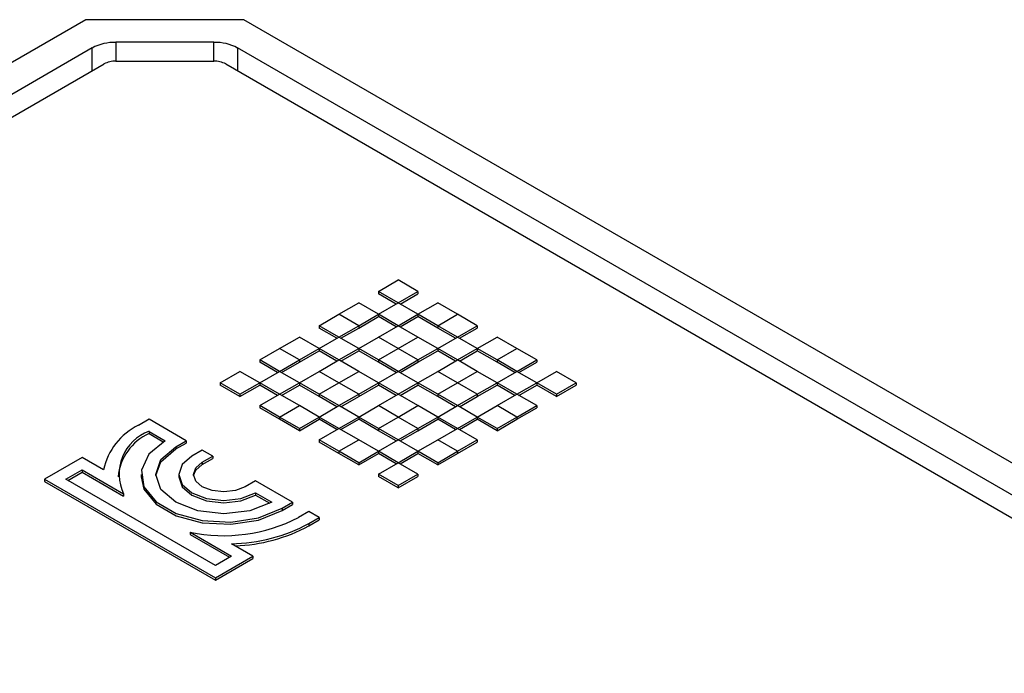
# Model space of a CAD drawing. Header units: millimetres. Extents: x 15756 to 16324, y 1603 to 1933.
# Tile 47 of 48: x 16271 to 16283, y 1883 to 1891. Entities that reach past the tile are written whole.
import ezdxf

# ---------------------------------------------------------------- set-up
doc = ezdxf.new("R2010")
doc.units = ezdxf.units.MM

msp = doc.modelspace()

# ---------------------------------------------------------------- linework, layer by layer
at = {"color": 7, "linetype": 'Continuous', "lineweight": 25}
for p, q in [((16271.633, 1891.183), (16244.65, 1875.606)), ((16273.669, 1891.183), (16271.633, 1891.183)), ((16292.761, 1880.162), (16273.669, 1891.183)), ((16273.282, 1890.892), (16272.02, 1890.892)), ((16271.715, 1890.819), (16245.28, 1875.559)), ((16291.743, 1880.338), (16273.587, 1890.819)), ((16272.02, 1890.65), (16273.282, 1890.65)), ((16245.433, 1875.353), (16271.868, 1890.614)), ((16273.434, 1890.614), (16291.59, 1880.132)), ((16275.4, 1887.686), (16275.655, 1887.833)), ((16275.909, 1887.686), (16275.655, 1887.833)), ((16275.655, 1887.539), (16275.4, 1887.686)), ((16275.4, 1887.686), (16275.4, 1887.656)), ((16275.629, 1887.524), (16275.4, 1887.656)), ((16275.655, 1887.539), (16275.909, 1887.686)), ((16275.68, 1887.524), (16275.909, 1887.656)), ((16275.909, 1887.686), (16275.909, 1887.656)), ((16274.891, 1887.392), (16275.146, 1887.539)), ((16275.4, 1887.392), (16275.146, 1887.539)), ((16275.4, 1887.392), (16275.655, 1887.539)), ((16275.909, 1887.392), (16275.655, 1887.539)), ((16275.909, 1887.392), (16276.164, 1887.539)), ((16276.418, 1887.392), (16276.164, 1887.539)), ((16274.637, 1887.245), (16274.891, 1887.392)), ((16275.146, 1887.245), (16274.891, 1887.392)), ((16275.146, 1887.245), (16275.4, 1887.392)), ((16275.146, 1887.215), (16275.4, 1887.362)), ((16275.4, 1887.392), (16275.4, 1887.362)), ((16275.655, 1887.245), (16275.4, 1887.392)), ((16275.629, 1887.23), (16275.4, 1887.362)), ((16275.655, 1887.245), (16275.909, 1887.392)), ((16275.68, 1887.23), (16275.909, 1887.362)), ((16275.909, 1887.392), (16275.909, 1887.362)), ((16276.164, 1887.245), (16275.909, 1887.392)), ((16276.164, 1887.215), (16275.909, 1887.362)), ((16276.164, 1887.245), (16276.418, 1887.392)), ((16276.673, 1887.245), (16276.418, 1887.392)), ((16274.637, 1887.245), (16274.637, 1887.215)), ((16274.891, 1887.098), (16274.637, 1887.245)), ((16274.866, 1887.083), (16274.637, 1887.215)), ((16274.891, 1887.098), (16275.146, 1887.245)), ((16274.917, 1887.083), (16275.146, 1887.215)), ((16275.146, 1887.245), (16275.146, 1887.215)), ((16275.4, 1887.098), (16275.655, 1887.245)), ((16275.909, 1887.098), (16275.655, 1887.245)), ((16276.164, 1887.245), (16276.164, 1887.215)), ((16276.418, 1887.098), (16276.164, 1887.245)), ((16276.393, 1887.083), (16276.164, 1887.215)), ((16276.418, 1887.098), (16276.673, 1887.245)), ((16276.444, 1887.083), (16276.673, 1887.215)), ((16276.673, 1887.245), (16276.673, 1887.215)), ((16274.127, 1886.951), (16274.382, 1887.098)), ((16274.637, 1886.951), (16274.382, 1887.098)), ((16274.637, 1886.951), (16274.891, 1887.098)), ((16275.146, 1886.951), (16274.891, 1887.098)), ((16275.146, 1886.951), (16275.4, 1887.098)), ((16275.655, 1886.951), (16275.4, 1887.098)), ((16275.655, 1886.951), (16275.909, 1887.098)), ((16276.164, 1886.951), (16275.909, 1887.098)), ((16276.164, 1886.951), (16276.418, 1887.098)), ((16276.673, 1886.951), (16276.418, 1887.098)), ((16276.673, 1886.951), (16276.928, 1887.098)), ((16277.182, 1886.951), (16276.928, 1887.098)), ((16273.873, 1886.804), (16274.127, 1886.951)), ((16274.382, 1886.804), (16274.127, 1886.951)), ((16274.382, 1886.804), (16274.637, 1886.951)), ((16274.382, 1886.775), (16274.637, 1886.922)), ((16274.637, 1886.951), (16274.637, 1886.922)), ((16274.891, 1886.804), (16274.637, 1886.951)), ((16274.866, 1886.789), (16274.637, 1886.922)), ((16274.891, 1886.804), (16275.146, 1886.951)), ((16274.917, 1886.789), (16275.146, 1886.922)), ((16275.146, 1886.951), (16275.146, 1886.922)), ((16275.4, 1886.804), (16275.146, 1886.951)), ((16275.4, 1886.775), (16275.146, 1886.922)), ((16275.4, 1886.804), (16275.655, 1886.951)), ((16275.909, 1886.804), (16275.655, 1886.951)), ((16275.909, 1886.804), (16276.164, 1886.951)), ((16275.909, 1886.775), (16276.164, 1886.922)), ((16276.164, 1886.951), (16276.164, 1886.922)), ((16276.418, 1886.804), (16276.164, 1886.951)), ((16276.393, 1886.789), (16276.164, 1886.922)), ((16276.418, 1886.804), (16276.673, 1886.951)), ((16276.444, 1886.789), (16276.673, 1886.922)), ((16276.673, 1886.951), (16276.673, 1886.922)), ((16276.928, 1886.804), (16276.673, 1886.951)), ((16276.928, 1886.775), (16276.673, 1886.922)), ((16276.928, 1886.804), (16277.182, 1886.951)), ((16277.437, 1886.804), (16277.182, 1886.951)), ((16273.873, 1886.804), (16273.873, 1886.775)), ((16274.127, 1886.657), (16273.873, 1886.804)), ((16274.102, 1886.642), (16273.873, 1886.775)), ((16274.127, 1886.657), (16274.382, 1886.804)), ((16274.153, 1886.642), (16274.382, 1886.775)), ((16274.382, 1886.804), (16274.382, 1886.775)), ((16274.637, 1886.657), (16274.891, 1886.804)), ((16275.146, 1886.657), (16274.891, 1886.804)), ((16275.4, 1886.804), (16275.4, 1886.775)), ((16275.655, 1886.657), (16275.4, 1886.804)), ((16275.629, 1886.642), (16275.4, 1886.775)), ((16275.655, 1886.657), (16275.909, 1886.804)), ((16275.68, 1886.642), (16275.909, 1886.775)), ((16275.909, 1886.804), (16275.909, 1886.775)), ((16276.164, 1886.657), (16276.418, 1886.804)), ((16276.673, 1886.657), (16276.418, 1886.804)), ((16276.928, 1886.804), (16276.928, 1886.775)), ((16277.182, 1886.657), (16276.928, 1886.804)), ((16277.157, 1886.642), (16276.928, 1886.775)), ((16277.182, 1886.657), (16277.437, 1886.804)), ((16277.208, 1886.642), (16277.437, 1886.775)), ((16277.437, 1886.804), (16277.437, 1886.775)), ((16273.364, 1886.51), (16273.618, 1886.657)), ((16273.873, 1886.51), (16273.618, 1886.657)), ((16273.873, 1886.51), (16274.127, 1886.657)), ((16274.382, 1886.51), (16274.127, 1886.657)), ((16274.382, 1886.51), (16274.637, 1886.657)), ((16274.891, 1886.51), (16274.637, 1886.657)), ((16274.891, 1886.51), (16275.146, 1886.657)), ((16275.4, 1886.51), (16275.146, 1886.657)), ((16275.4, 1886.51), (16275.655, 1886.657)), ((16275.909, 1886.51), (16275.655, 1886.657)), ((16275.909, 1886.51), (16276.164, 1886.657)), ((16276.418, 1886.51), (16276.164, 1886.657)), ((16276.418, 1886.51), (16276.673, 1886.657)), ((16276.928, 1886.51), (16276.673, 1886.657)), ((16276.928, 1886.51), (16277.182, 1886.657)), ((16277.437, 1886.51), (16277.182, 1886.657)), ((16277.437, 1886.51), (16277.691, 1886.657)), ((16277.946, 1886.51), (16277.691, 1886.657)), ((16273.364, 1886.51), (16273.364, 1886.481)), ((16273.618, 1886.363), (16273.364, 1886.51)), ((16273.618, 1886.334), (16273.364, 1886.481)), ((16273.618, 1886.363), (16273.873, 1886.51)), ((16273.618, 1886.334), (16273.873, 1886.481)), ((16273.873, 1886.51), (16273.873, 1886.481)), ((16274.127, 1886.363), (16273.873, 1886.51)), ((16274.102, 1886.348), (16273.873, 1886.481)), ((16274.127, 1886.363), (16274.382, 1886.51)), ((16274.153, 1886.348), (16274.382, 1886.481)), ((16274.382, 1886.51), (16274.382, 1886.481)), ((16274.637, 1886.363), (16274.382, 1886.51)), ((16274.637, 1886.334), (16274.382, 1886.481)), ((16274.637, 1886.363), (16274.891, 1886.51)), ((16275.146, 1886.363), (16274.891, 1886.51)), ((16275.146, 1886.363), (16275.4, 1886.51)), ((16275.146, 1886.334), (16275.4, 1886.481)), ((16275.4, 1886.51), (16275.4, 1886.481)), ((16275.655, 1886.363), (16275.4, 1886.51)), ((16275.629, 1886.348), (16275.4, 1886.481)), ((16275.655, 1886.363), (16275.909, 1886.51)), ((16275.68, 1886.348), (16275.909, 1886.481)), ((16275.909, 1886.51), (16275.909, 1886.481)), ((16276.164, 1886.363), (16275.909, 1886.51)), ((16276.164, 1886.334), (16275.909, 1886.481)), ((16276.164, 1886.363), (16276.418, 1886.51)), ((16276.673, 1886.363), (16276.418, 1886.51)), ((16276.673, 1886.363), (16276.928, 1886.51)), ((16276.673, 1886.334), (16276.928, 1886.481)), ((16276.928, 1886.51), (16276.928, 1886.481)), ((16277.182, 1886.363), (16276.928, 1886.51)), ((16277.157, 1886.348), (16276.928, 1886.481)), ((16277.182, 1886.363), (16277.437, 1886.51)), ((16277.208, 1886.348), (16277.437, 1886.481)), ((16277.437, 1886.51), (16277.437, 1886.481)), ((16277.691, 1886.363), (16277.437, 1886.51)), ((16277.691, 1886.334), (16277.437, 1886.481)), ((16277.691, 1886.363), (16277.946, 1886.51)), ((16277.691, 1886.334), (16277.946, 1886.481)), ((16277.946, 1886.51), (16277.946, 1886.481)), ((16273.618, 1886.363), (16273.618, 1886.334)), ((16273.873, 1886.216), (16274.127, 1886.363)), ((16274.382, 1886.216), (16274.127, 1886.363)), ((16274.637, 1886.363), (16274.637, 1886.334)), ((16274.891, 1886.216), (16274.637, 1886.363)), ((16274.866, 1886.202), (16274.637, 1886.334)), ((16274.891, 1886.216), (16275.146, 1886.363)), ((16274.917, 1886.202), (16275.146, 1886.334)), ((16275.146, 1886.363), (16275.146, 1886.334)), ((16275.4, 1886.216), (16275.655, 1886.363)), ((16275.909, 1886.216), (16275.655, 1886.363)), ((16276.164, 1886.363), (16276.164, 1886.334)), ((16276.418, 1886.216), (16276.164, 1886.363)), ((16276.393, 1886.202), (16276.164, 1886.334)), ((16276.418, 1886.216), (16276.673, 1886.363)), ((16276.444, 1886.202), (16276.673, 1886.334)), ((16276.673, 1886.363), (16276.673, 1886.334)), ((16276.928, 1886.216), (16277.182, 1886.363)), ((16277.437, 1886.216), (16277.182, 1886.363)), ((16277.691, 1886.363), (16277.691, 1886.334)), ((16273.873, 1886.216), (16273.873, 1886.187)), ((16274.127, 1886.069), (16273.873, 1886.216)), ((16274.127, 1886.069), (16274.382, 1886.216)), ((16274.637, 1886.069), (16274.382, 1886.216)), ((16274.637, 1886.069), (16274.891, 1886.216)), ((16275.146, 1886.069), (16274.891, 1886.216)), ((16275.146, 1886.069), (16275.4, 1886.216)), ((16275.655, 1886.069), (16275.4, 1886.216)), ((16275.655, 1886.069), (16275.909, 1886.216)), ((16276.164, 1886.069), (16275.909, 1886.216)), ((16276.164, 1886.069), (16276.418, 1886.216)), ((16276.673, 1886.069), (16276.418, 1886.216)), ((16276.673, 1886.069), (16276.928, 1886.216)), ((16277.182, 1886.069), (16276.928, 1886.216)), ((16277.182, 1886.069), (16277.437, 1886.216)), ((16277.437, 1886.216), (16277.437, 1886.187)), ((16274.127, 1886.04), (16273.873, 1886.187)), ((16277.182, 1886.04), (16277.437, 1886.187)), ((16272.447, 1886.04), (16272.313, 1885.962)), ((16272.924, 1885.765), (16272.447, 1886.04)), ((16274.127, 1886.069), (16274.127, 1886.04)), ((16274.382, 1885.922), (16274.127, 1886.069)), ((16274.382, 1885.893), (16274.127, 1886.04)), ((16274.382, 1885.922), (16274.637, 1886.069)), ((16274.382, 1885.893), (16274.637, 1886.04)), ((16274.637, 1886.069), (16274.637, 1886.04)), ((16274.891, 1885.922), (16274.637, 1886.069)), ((16274.866, 1885.908), (16274.637, 1886.04)), ((16274.891, 1885.922), (16275.146, 1886.069)), ((16274.917, 1885.908), (16275.146, 1886.04)), ((16275.146, 1886.069), (16275.146, 1886.04)), ((16275.4, 1885.922), (16275.146, 1886.069)), ((16275.4, 1885.893), (16275.146, 1886.04)), ((16275.4, 1885.922), (16275.655, 1886.069)), ((16275.909, 1885.922), (16275.655, 1886.069)), ((16275.909, 1885.922), (16276.164, 1886.069)), ((16275.909, 1885.893), (16276.164, 1886.04)), ((16276.164, 1886.069), (16276.164, 1886.04)), ((16276.418, 1885.922), (16276.164, 1886.069)), ((16276.393, 1885.908), (16276.164, 1886.04)), ((16276.418, 1885.922), (16276.673, 1886.069)), ((16276.444, 1885.908), (16276.673, 1886.04)), ((16276.673, 1886.069), (16276.673, 1886.04)), ((16276.928, 1885.922), (16276.673, 1886.069)), ((16276.928, 1885.893), (16276.673, 1886.04)), ((16276.928, 1885.922), (16277.182, 1886.069)), ((16276.928, 1885.893), (16277.182, 1886.04)), ((16277.182, 1886.069), (16277.182, 1886.04)), ((16272.447, 1885.885), (16272.656, 1885.765)), ((16272.447, 1885.885), (16272.447, 1885.856)), ((16272.447, 1885.856), (16272.631, 1885.75)), ((16274.382, 1885.922), (16274.382, 1885.893)), ((16274.637, 1885.775), (16274.891, 1885.922)), ((16275.146, 1885.775), (16274.891, 1885.922)), ((16275.4, 1885.922), (16275.4, 1885.893)), ((16275.655, 1885.775), (16275.4, 1885.922)), ((16275.629, 1885.761), (16275.4, 1885.893)), ((16275.655, 1885.775), (16275.909, 1885.922)), ((16275.68, 1885.761), (16275.909, 1885.893)), ((16275.909, 1885.922), (16275.909, 1885.893)), ((16276.164, 1885.775), (16276.418, 1885.922)), ((16276.673, 1885.775), (16276.418, 1885.922)), ((16276.928, 1885.922), (16276.928, 1885.893)), ((16272.79, 1885.687), (16272.924, 1885.765)), ((16272.79, 1885.658), (16272.924, 1885.735)), ((16272.924, 1885.765), (16272.924, 1885.735)), ((16274.637, 1885.775), (16274.637, 1885.746)), ((16274.891, 1885.628), (16274.637, 1885.775)), ((16274.891, 1885.599), (16274.637, 1885.746)), ((16274.891, 1885.628), (16275.146, 1885.775)), ((16275.4, 1885.628), (16275.146, 1885.775)), ((16275.4, 1885.628), (16275.655, 1885.775)), ((16275.909, 1885.628), (16275.655, 1885.775)), ((16275.909, 1885.628), (16276.164, 1885.775)), ((16276.418, 1885.628), (16276.164, 1885.775)), ((16276.418, 1885.628), (16276.673, 1885.775)), ((16276.418, 1885.599), (16276.673, 1885.746)), ((16276.673, 1885.775), (16276.673, 1885.746)), ((16272.79, 1885.687), (16272.79, 1885.658)), ((16273.133, 1885.644), (16272.999, 1885.567)), ((16273.267, 1885.567), (16273.133, 1885.644)), ((16274.891, 1885.628), (16274.891, 1885.599)), ((16275.146, 1885.481), (16274.891, 1885.628)), ((16275.146, 1885.452), (16274.891, 1885.599)), ((16275.146, 1885.481), (16275.4, 1885.628)), ((16275.146, 1885.452), (16275.4, 1885.599)), ((16275.4, 1885.628), (16275.4, 1885.599)), ((16275.655, 1885.481), (16275.4, 1885.628)), ((16275.629, 1885.467), (16275.4, 1885.599)), ((16275.655, 1885.481), (16275.909, 1885.628)), ((16275.68, 1885.467), (16275.909, 1885.599)), ((16275.909, 1885.628), (16275.909, 1885.599)), ((16276.164, 1885.481), (16275.909, 1885.628)), ((16276.164, 1885.452), (16275.909, 1885.599)), ((16276.164, 1885.481), (16276.418, 1885.628)), ((16276.164, 1885.452), (16276.418, 1885.599)), ((16276.418, 1885.628), (16276.418, 1885.599)), ((16271.587, 1885.547), (16271.102, 1885.268)), ((16271.863, 1885.388), (16271.587, 1885.547)), ((16273.133, 1885.489), (16273.267, 1885.567)), ((16273.133, 1885.46), (16273.267, 1885.537)), ((16273.133, 1885.489), (16273.133, 1885.46)), ((16273.267, 1885.567), (16273.267, 1885.537)), ((16275.146, 1885.481), (16275.146, 1885.452)), ((16275.4, 1885.335), (16275.655, 1885.481)), ((16275.909, 1885.335), (16275.655, 1885.481)), ((16276.164, 1885.481), (16276.164, 1885.452)), ((16271.378, 1885.268), (16271.587, 1885.388)), ((16271.403, 1885.253), (16271.587, 1885.359)), ((16271.587, 1885.388), (16272.12, 1885.08)), ((16271.587, 1885.388), (16271.587, 1885.359)), ((16271.587, 1885.359), (16272.12, 1885.051)), ((16272.344, 1885.33), (16272.344, 1885.301)), ((16272.829, 1885.33), (16272.829, 1885.301)), ((16275.4, 1885.335), (16275.4, 1885.305)), ((16275.655, 1885.188), (16275.4, 1885.335)), ((16275.655, 1885.188), (16275.909, 1885.335)), ((16275.909, 1885.335), (16275.909, 1885.305)), ((16271.102, 1885.268), (16271.102, 1885.238)), ((16271.102, 1885.268), (16273.301, 1883.999)), ((16271.102, 1885.238), (16273.301, 1883.969)), ((16273.301, 1884.158), (16271.378, 1885.268)), ((16273.818, 1885.248), (16273.684, 1885.171)), ((16274.295, 1884.973), (16273.818, 1885.248)), ((16275.655, 1885.158), (16275.4, 1885.305)), ((16275.655, 1885.158), (16275.909, 1885.305)), ((16275.655, 1885.188), (16275.655, 1885.158)), ((16272.12, 1885.08), (16272.12, 1885.051)), ((16273.818, 1885.093), (16274.027, 1884.973)), ((16273.818, 1885.093), (16273.818, 1885.064)), ((16273.818, 1885.064), (16274.001, 1884.959)), ((16274.161, 1884.896), (16274.295, 1884.973)), ((16274.161, 1884.866), (16274.295, 1884.944)), ((16274.295, 1884.973), (16274.295, 1884.944)), ((16274.161, 1884.896), (16274.161, 1884.866)), ((16274.504, 1884.853), (16274.37, 1884.775)), ((16274.638, 1884.775), (16274.504, 1884.853)), ((16274.504, 1884.698), (16274.638, 1884.775)), ((16274.504, 1884.668), (16274.638, 1884.746)), ((16274.504, 1884.698), (16274.504, 1884.668)), ((16274.638, 1884.775), (16274.638, 1884.746)), ((16272.976, 1884.586), (16273.509, 1884.278)), ((16272.976, 1884.586), (16272.976, 1884.557)), ((16272.976, 1884.557), (16273.484, 1884.264)), ((16273.785, 1884.278), (16273.509, 1884.438)), ((16273.301, 1883.999), (16273.785, 1884.278)), ((16273.509, 1884.278), (16273.301, 1884.158)), ((16273.301, 1883.969), (16273.785, 1884.249)), ((16273.785, 1884.278), (16273.785, 1884.249)), ((16273.301, 1883.999), (16273.301, 1883.969))]:
    msp.add_line(p, q, dxfattribs=at)
at = {"color": 8, "linetype": 'Continuous', "lineweight": 25}
for p, q in [((16272.02, 1890.892), (16272.02, 1890.65)), ((16273.282, 1890.65), (16273.282, 1890.892)), ((16271.715, 1890.525), (16271.715, 1890.819)), ((16273.587, 1890.819), (16273.587, 1890.525))]:
    msp.add_line(p, q, dxfattribs=at)
at = {"color": 7, "linetype": 'Continuous', "lineweight": 25, "flags": 128}
for points in [[(16272.656, 1885.765), (16272.444, 1885.59), (16272.348, 1885.384), (16272.381, 1885.171), (16272.537, 1884.978), (16272.798, 1884.827), (16273.133, 1884.737), (16273.501, 1884.718), (16273.858, 1884.773), (16274.161, 1884.896)], [(16274.027, 1884.973), (16273.743, 1884.864), (16273.409, 1884.825), (16273.074, 1884.864), (16272.79, 1884.973), (16272.601, 1885.137), (16272.534, 1885.33), (16272.601, 1885.523), (16272.79, 1885.687)], [(16272.534, 1885.315), (16272.601, 1885.494), (16272.79, 1885.658)], [(16272.999, 1885.567), (16272.873, 1885.458), (16272.829, 1885.33), (16272.873, 1885.202), (16272.999, 1885.093), (16273.187, 1885.021), (16273.409, 1884.995), (16273.63, 1885.021), (16273.818, 1885.093)], [(16273.684, 1885.171), (16273.558, 1885.122), (16273.409, 1885.105), (16273.259, 1885.122), (16273.133, 1885.171), (16273.048, 1885.244), (16273.019, 1885.33), (16273.048, 1885.416), (16273.133, 1885.489)], [(16273.02, 1885.315), (16273.048, 1885.387), (16273.133, 1885.46)], [(16272.344, 1885.301), (16272.381, 1885.142), (16272.537, 1884.948), (16272.798, 1884.797), (16273.133, 1884.707), (16273.501, 1884.689), (16273.858, 1884.744), (16274.161, 1884.866)], [(16272.829, 1885.301), (16272.873, 1885.173), (16272.999, 1885.064), (16273.187, 1884.992), (16273.409, 1884.966), (16273.63, 1884.992), (16273.818, 1885.064)]]:
    msp.add_lwpolyline(points, dxfattribs=at)
at = {"color": 7, "linetype": 'Continuous', "lineweight": 25}
for centre, radius, start, end in [((16272.008, 1890.269), 0.623, 88.8557, 118.0408), ((16273.294, 1890.269), 0.623, 61.9595, 91.1443), ((16272.014, 1890.338), 0.312, 88.8565, 118.0396), ((16273.288, 1890.338), 0.312, 61.9607, 91.1432), ((16272.661, 1885.226), 0.815, 115.2851, 168.5118), ((16272.727, 1885.235), 0.681, 114.2258, 174.4541), ((16272.649, 1885.334), 0.587, 110.0698, 205.6339), ((16273.406, 1886.647), 2.105, 258.2062, 297.2438), ((16273.469, 1886.625), 2.187, 271.047, 298.2437), ((16273.475, 1886.581), 2.172, 272.1477, 298.2869)]:
    msp.add_arc(centre, radius, start, end, dxfattribs=at)

doc.saveas('drawing.dxf')
